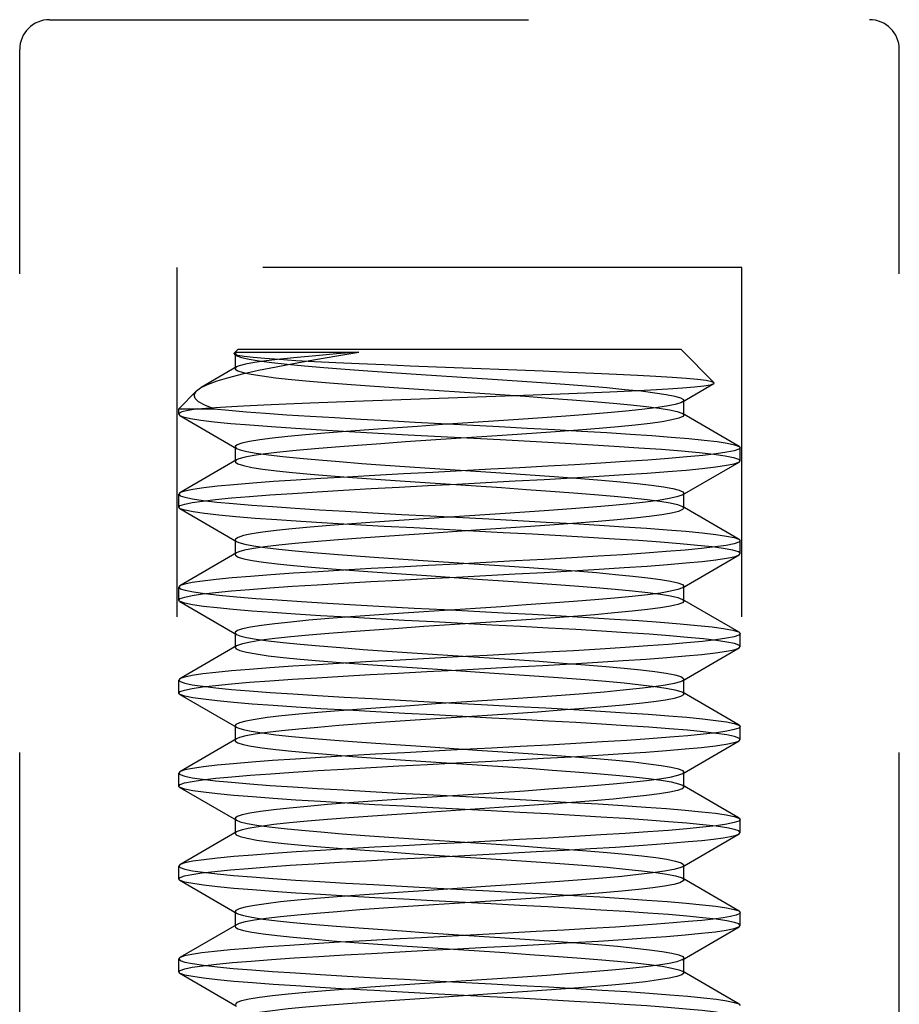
# Model space of a CAD drawing. Header units: inches. Extents: x 0 to 29.3, y 0 to 19.
# Tile 29 of 67: x 12.691 to 12.987, y 11.688 to 12.02. Entities that reach past the tile are written whole.
import ezdxf

# ---------------------------------------------------------------- set-up
doc = ezdxf.new("R2010")
doc.units = ezdxf.units.IN
doc.header["$LTSCALE"] = 1.612069
doc.header["$MEASUREMENT"] = 0
doc.linetypes.add('HIDDEN', pattern=[0.2, 0.1, -0.1])
doc.layers.add('02___PRT_ALL_AXES', color=7, linetype='CONTINUOUS')
doc.layers.add('DEFAULT_2', color=8, linetype='HIDDEN')

msp = doc.modelspace()

# ---------------------------------------------------------------- linework, layer by layer
at = {"layer": '02___PRT_ALL_AXES', "color": 8, "linetype": 'HIDDEN'}
msp.add_line((12.74451, 11.88669), (12.74451, 11.88853), dxfattribs=at)
at = {"layer": 'DEFAULT_2', "color": 8, "linetype": 'HIDDEN'}
for p, q in [((12.70101, 12.01953), (12.97701, 12.01953)), ((12.69101, 11.61153), (12.69101, 12.00953)), ((12.98701, 11.61153), (12.98701, 12.00953)), ((12.93401, 11.93603), (12.74401, 11.93603)), ((12.74401, 11.49603), (12.74401, 11.93603)), ((12.93401, 11.49603), (12.93401, 11.93603)), ((12.76451, 11.90853), (12.76319, 11.9072)), ((12.76332, 11.90685), (12.76319, 11.9072)), ((12.76332, 11.90685), (12.764, 11.90645)), ((12.7639, 11.90753), (12.76351, 11.90702)), ((12.76351, 11.90702), (12.76351, 11.90202)), ((12.7639, 11.90753), (12.80511, 11.90753)), ((12.76451, 11.90853), (12.91351, 11.90853)), ((12.91351, 11.90853), (12.92475, 11.89728)), ((12.764, 11.90259), (12.75207, 11.89566)), ((12.91402, 11.8908), (12.92464, 11.89697)), ((12.92464, 11.89697), (12.92475, 11.89728)), ((12.75049, 11.8945), (12.74451, 11.88853)), ((12.91451, 11.88637), (12.91451, 11.89137)), ((12.74451, 11.88853), (12.75639, 11.88853)), ((12.7449, 11.88624), (12.764, 11.87515)), ((12.93312, 11.87585), (12.91402, 11.88694)), ((12.76351, 11.87572), (12.76351, 11.87072)), ((12.93312, 11.87585), (12.93351, 11.8754)), ((12.93351, 11.87104), (12.93351, 11.8754)), ((12.764, 11.87129), (12.7449, 11.8602)), ((12.91402, 11.8595), (12.93312, 11.87059)), ((12.93312, 11.87059), (12.93351, 11.87104)), ((12.7449, 11.8602), (12.74451, 11.85975)), ((12.74451, 11.85539), (12.74451, 11.85975)), ((12.91451, 11.85507), (12.91451, 11.86007)), ((12.7449, 11.85494), (12.74451, 11.85539)), ((12.7449, 11.85494), (12.764, 11.84385)), ((12.85267, 11.85315), (12.82704, 11.85145)), ((12.93312, 11.84455), (12.91402, 11.85564)), ((12.91402, 11.85564), (12.91451, 11.85507)), ((12.76351, 11.84442), (12.76351, 11.83942)), ((12.93312, 11.84455), (12.93351, 11.8441)), ((12.93351, 11.83974), (12.93351, 11.8441)), ((12.764, 11.83999), (12.7449, 11.8289)), ((12.91402, 11.8282), (12.93312, 11.83929)), ((12.93312, 11.83929), (12.93351, 11.83974)), ((12.7449, 11.8289), (12.74451, 11.82845)), ((12.74451, 11.82409), (12.74451, 11.82845)), ((12.91451, 11.82877), (12.91402, 11.8282)), ((12.91451, 11.82377), (12.91451, 11.82877)), ((12.7449, 11.82364), (12.74451, 11.82409)), ((12.7449, 11.82364), (12.764, 11.81255)), ((12.93312, 11.81325), (12.91402, 11.82434)), ((12.91402, 11.82434), (12.91451, 11.82377)), ((12.76351, 11.81312), (12.76351, 11.80812)), ((12.93351, 11.80844), (12.93351, 11.8128)), ((12.764, 11.80869), (12.7449, 11.7976)), ((12.91402, 11.7969), (12.93312, 11.80799)), ((12.93312, 11.80799), (12.93351, 11.80844)), ((12.7449, 11.7976), (12.74451, 11.79715)), ((12.74451, 11.79279), (12.74451, 11.79715)), ((12.91451, 11.79247), (12.91451, 11.79747)), ((12.93312, 11.78195), (12.91402, 11.79304)), ((12.7449, 11.79234), (12.74451, 11.79279)), ((12.7449, 11.79234), (12.764, 11.78125)), ((12.76351, 11.78182), (12.76351, 11.77682)), ((12.93312, 11.78195), (12.93351, 11.7815)), ((12.93351, 11.77714), (12.93351, 11.7815)), ((12.764, 11.77739), (12.7449, 11.7663)), ((12.91402, 11.7656), (12.93312, 11.77669)), ((12.93312, 11.77669), (12.93351, 11.77714)), ((12.7449, 11.7663), (12.74451, 11.76585)), ((12.74451, 11.76149), (12.74451, 11.76585)), ((12.91451, 11.76617), (12.91402, 11.7656)), ((12.91451, 11.76117), (12.91451, 11.76617)), ((12.7449, 11.76104), (12.74451, 11.76149)), ((12.7449, 11.76104), (12.764, 11.74995)), ((12.93312, 11.75065), (12.91402, 11.76174)), ((12.91402, 11.76174), (12.91451, 11.76117)), ((12.85236, 11.75923), (12.82636, 11.75751)), ((12.85236, 11.75423), (12.82636, 11.75251)), ((12.76351, 11.75052), (12.76351, 11.74552)), ((12.93312, 11.75065), (12.93351, 11.7502)), ((12.93351, 11.74584), (12.93351, 11.7502)), ((12.764, 11.74609), (12.7449, 11.735)), ((12.91402, 11.7343), (12.93312, 11.74539)), ((12.93312, 11.74539), (12.93351, 11.74584)), ((12.82627, 11.73734), (12.85521, 11.73887)), ((12.7449, 11.735), (12.74451, 11.73455)), ((12.74451, 11.73019), (12.74451, 11.73455)), ((12.91451, 11.72987), (12.91451, 11.73487)), ((12.7449, 11.72974), (12.74451, 11.73019)), ((12.93312, 11.71935), (12.91402, 11.73044)), ((12.7449, 11.72974), (12.764, 11.71865)), ((12.76351, 11.71922), (12.76351, 11.71422)), ((12.93312, 11.71935), (12.93351, 11.7189)), ((12.93351, 11.71454), (12.93351, 11.7189)), ((12.764, 11.71479), (12.7449, 11.7037)), ((12.91402, 11.703), (12.93312, 11.71409)), ((12.93312, 11.71409), (12.93351, 11.71454)), ((12.85516, 11.71193), (12.8262, 11.7104)), ((12.7449, 11.7037), (12.74451, 11.70325)), ((12.91451, 11.69857), (12.91451, 11.70357)), ((12.74451, 11.69889), (12.74451, 11.70325)), ((12.7449, 11.69844), (12.74451, 11.69889)), ((12.7449, 11.69844), (12.764, 11.68735)), ((12.93312, 11.68805), (12.91402, 11.69914)), ((12.85171, 11.69659), (12.82571, 11.69486)), ((12.85171, 11.69159), (12.82571, 11.68986)), ((12.93312, 11.68805), (12.93351, 11.6876))]:
    msp.add_line(p, q, dxfattribs=at)
for points in [[(12.75207, 11.89566), (12.75423, 11.89672), (12.75742, 11.8979), (12.76137, 11.89909), (12.76604, 11.90029), (12.77136, 11.90148), (12.77727, 11.90268), (12.78368, 11.90389), (12.79051, 11.9051), (12.79768, 11.90631), (12.80511, 11.90753)], [(12.76319, 11.9072), (12.76329, 11.90728), (12.76345, 11.90736), (12.76365, 11.90745), (12.7639, 11.90753)], [(12.84024, 11.9022), (12.83125, 11.90255), (12.82237, 11.9029), (12.81363, 11.90327), (12.80526, 11.90363), (12.79743, 11.90399), (12.79027, 11.90435), (12.7839, 11.90471), (12.77832, 11.90506), (12.77354, 11.90541), (12.7696, 11.90577), (12.76654, 11.90613), (12.76444, 11.90649), (12.76332, 11.90685)], [(12.76351, 11.90702), (12.76352, 11.90696), (12.764, 11.90645)], [(12.80511, 11.90753), (12.79763, 11.90696), (12.7907, 11.90639), (12.78439, 11.90582), (12.7788, 11.90525), (12.774, 11.90468), (12.77004, 11.90411), (12.76699, 11.90354), (12.76487, 11.90297), (12.764, 11.90259)], [(12.764, 11.90645), (12.76411, 11.90639), (12.76567, 11.90583), (12.76818, 11.90526), (12.7716, 11.90469), (12.77589, 11.90413), (12.781, 11.90356), (12.78685, 11.90299), (12.79338, 11.90243), (12.8005, 11.90186), (12.80812, 11.90129), (12.81613, 11.90073), (12.82444, 11.90016), (12.83294, 11.8996)], [(12.764, 11.90259), (12.76373, 11.9024), (12.76351, 11.90202)], [(12.76351, 11.90202), (12.76357, 11.90183), (12.76439, 11.90126), (12.76619, 11.90069), (12.76894, 11.90012), (12.7726, 11.89955), (12.77713, 11.89898), (12.78247, 11.89841), (12.78855, 11.89784), (12.79529, 11.89727), (12.8026, 11.8967), (12.81038, 11.89613), (12.81854, 11.89556), (12.82697, 11.89499), (12.84418, 11.89385)], [(12.83294, 11.8996), (12.85007, 11.89846), (12.85847, 11.8979), (12.86662, 11.89733), (12.87441, 11.89676), (12.88175, 11.8962), (12.88854, 11.89563), (12.89468, 11.89506), (12.90011, 11.8945), (12.90475, 11.89393), (12.90853, 11.89337), (12.91143, 11.8928), (12.91338, 11.89223), (12.91438, 11.89167), (12.91451, 11.89137)], [(12.92475, 11.89728), (12.92389, 11.89763), (12.92201, 11.89798), (12.91914, 11.89833), (12.91532, 11.89867), (12.91063, 11.89902), (12.90513, 11.89937), (12.89886, 11.89971), (12.89188, 11.90006), (12.88418, 11.90042), (12.87592, 11.90077), (12.86722, 11.90113), (12.85825, 11.90149), (12.84024, 11.9022)], [(12.75049, 11.8945), (12.75186, 11.89554), (12.75207, 11.89566)], [(12.8162, 11.89153), (12.83529, 11.89219), (12.84482, 11.89253), (12.85438, 11.89286), (12.86379, 11.8932), (12.87291, 11.89355), (12.88156, 11.89389), (12.8896, 11.89424), (12.89693, 11.89458), (12.90344, 11.89491), (12.90915, 11.89525), (12.91407, 11.89558), (12.91812, 11.89592), (12.92127, 11.89626), (12.92344, 11.8966), (12.92464, 11.89697)], [(12.75639, 11.88853), (12.75335, 11.88969), (12.75122, 11.89085), (12.75001, 11.89202), (12.74973, 11.89319), (12.75035, 11.89436), (12.75049, 11.8945)], [(12.84418, 11.89385), (12.85274, 11.89328), (12.86112, 11.89271), (12.86922, 11.89214), (12.87691, 11.89157), (12.88412, 11.89101), (12.89073, 11.89044), (12.89667, 11.88987), (12.90185, 11.8893), (12.90622, 11.88873), (12.9097, 11.88816), (12.91227, 11.88759), (12.91387, 11.88702), (12.91402, 11.88694)], [(12.75085, 11.88853), (12.75516, 11.88885), (12.76035, 11.88918), (12.76635, 11.88951), (12.77312, 11.88984), (12.78063, 11.89018), (12.78881, 11.89051), (12.79757, 11.89085), (12.80676, 11.89119), (12.8162, 11.89153)], [(12.91402, 11.8908), (12.91345, 11.89053), (12.91154, 11.88997), (12.90869, 11.8894), (12.90494, 11.88883), (12.90034, 11.88827), (12.89495, 11.8877), (12.88883, 11.88713), (12.88207, 11.88657), (12.87476, 11.886), (12.86698, 11.88544), (12.85885, 11.88487), (12.85045, 11.8843)], [(12.91451, 11.89137), (12.9144, 11.8911), (12.91402, 11.8908)], [(12.75085, 11.88853), (12.74766, 11.88798), (12.74556, 11.88743), (12.74458, 11.88689), (12.74451, 11.88669)], [(12.74451, 11.88669), (12.74474, 11.88634), (12.7449, 11.88624)], [(12.7449, 11.88624), (12.74603, 11.88579), (12.74844, 11.88525), (12.75194, 11.8847), (12.75649, 11.88415), (12.76202, 11.88361), (12.76848, 11.88306), (12.77579, 11.88252), (12.78386, 11.88197), (12.7926, 11.88142), (12.80189, 11.88088), (12.81163, 11.88033), (12.82169, 11.87978), (12.85265, 11.87814)], [(12.75639, 11.88853), (12.76141, 11.88802), (12.76721, 11.88752), (12.77373, 11.88702), (12.78092, 11.88652), (12.78873, 11.88602), (12.79705, 11.88552), (12.80579, 11.88501), (12.81483, 11.88451), (12.82405, 11.88402), (12.85235, 11.88252)], [(12.91451, 11.88637), (12.91414, 11.88588), (12.9128, 11.88531), (12.9105, 11.88474), (12.90726, 11.88417), (12.90314, 11.8836), (12.89817, 11.88303), (12.89243, 11.88246), (12.88599, 11.88189), (12.87894, 11.88132), (12.87137, 11.88075), (12.86338, 11.88018), (12.85506, 11.87961), (12.84654, 11.87904), (12.83792, 11.87847), (12.82931, 11.8779), (12.82083, 11.87733), (12.81259, 11.87676), (12.80469, 11.87619), (12.79724, 11.87562), (12.79034, 11.87505), (12.78407, 11.87449), (12.77852, 11.87392), (12.77376, 11.87335), (12.76985, 11.87278), (12.76685, 11.87221), (12.76479, 11.87164), (12.764, 11.87129)], [(12.91402, 11.88694), (12.9145, 11.88645), (12.91451, 11.88637)], [(12.85045, 11.8843), (12.83334, 11.88317), (12.82483, 11.8826), (12.81651, 11.88204), (12.80848, 11.88147), (12.80084, 11.8809), (12.7937, 11.88034), (12.78714, 11.87977), (12.78125, 11.87921), (12.77611, 11.87864), (12.77177, 11.87807), (12.76831, 11.87751), (12.76576, 11.87694), (12.76416, 11.87637), (12.76352, 11.87581), (12.76351, 11.87572)], [(12.85235, 11.88252), (12.86182, 11.88201), (12.8711, 11.8815), (12.88006, 11.88099), (12.88856, 11.88048), (12.89644, 11.87997), (12.9037, 11.87947), (12.91027, 11.87897), (12.91615, 11.87847), (12.92134, 11.87796), (12.92568, 11.87744), (12.92911, 11.87693), (12.93157, 11.87641), (12.93312, 11.87585)], [(12.76351, 11.87572), (12.76386, 11.87524), (12.764, 11.87515)], [(12.85265, 11.87814), (12.8628, 11.8776), (12.87267, 11.87705), (12.88214, 11.8765), (12.89108, 11.87596), (12.8994, 11.87541), (12.907, 11.87486), (12.91377, 11.87432), (12.91965, 11.87377), (12.92456, 11.87323), (12.92844, 11.87268), (12.93125, 11.87213), (12.93294, 11.87159), (12.93351, 11.87104)], [(12.93351, 11.8754), (12.93301, 11.87489), (12.93149, 11.87437), (12.92896, 11.87385), (12.92544, 11.87333), (12.92094, 11.8728), (12.91554, 11.87228), (12.90936, 11.87176), (12.90244, 11.87124), (12.89481, 11.87072), (12.88658, 11.8702), (12.87787, 11.86969), (12.86874, 11.86917), (12.85927, 11.86865), (12.84957, 11.86813), (12.8398, 11.86762), (12.82999, 11.8671), (12.82017, 11.86658), (12.81052, 11.86605), (12.80119, 11.86552), (12.79231, 11.865), (12.78405, 11.86448), (12.7764, 11.86397), (12.76941, 11.86345), (12.76312, 11.86293), (12.75758, 11.8624), (12.75292, 11.86187), (12.74924, 11.86133), (12.7466, 11.8608), (12.74503, 11.86027), (12.7449, 11.8602)], [(12.764, 11.87515), (12.76517, 11.87467), (12.76743, 11.87411), (12.77062, 11.87354), (12.77469, 11.87297), (12.77959, 11.87241), (12.78525, 11.87184), (12.79162, 11.87128), (12.79859, 11.87071), (12.80609, 11.87014), (12.81401, 11.86958), (12.82225, 11.86901), (12.83071, 11.86844)], [(12.74451, 11.85539), (12.74502, 11.85591), (12.74653, 11.85642), (12.74903, 11.85694), (12.7525, 11.85745), (12.75692, 11.85797), (12.76223, 11.85849), (12.76833, 11.85901), (12.77521, 11.85952), (12.78284, 11.86004), (12.79112, 11.86057), (12.79997, 11.86109), (12.80923, 11.86162), (12.8187, 11.86214), (12.82835, 11.86265), (12.83808, 11.86317), (12.84788, 11.86368), (12.85775, 11.86421), (12.86749, 11.86474), (12.87696, 11.86527), (12.88599, 11.86581), (12.89442, 11.86634), (12.90215, 11.86686), (12.90908, 11.86738), (12.91524, 11.86789), (12.92067, 11.86841), (12.92522, 11.86894), (12.92884, 11.86947), (12.93144, 11.87), (12.933, 11.87052), (12.93312, 11.87059)], [(12.764, 11.87129), (12.76369, 11.87107), (12.76351, 11.87072)], [(12.76351, 11.87072), (12.76359, 11.8705), (12.76446, 11.86993), (12.76631, 11.86936), (12.76911, 11.86879), (12.77283, 11.86822), (12.7774, 11.86765), (12.78279, 11.86708), (12.7889, 11.86651), (12.79568, 11.86594), (12.80301, 11.86537), (12.81082, 11.8648), (12.819, 11.86423), (12.82743, 11.86366), (12.84465, 11.86252)], [(12.83071, 11.86844), (12.84784, 11.86731), (12.85629, 11.86674), (12.86452, 11.86618), (12.87242, 11.86561), (12.87988, 11.86505), (12.88682, 11.86448), (12.89314, 11.86391), (12.89876, 11.86335), (12.90361, 11.86278), (12.90763, 11.86221), (12.91076, 11.86165), (12.91296, 11.86108), (12.91421, 11.86051), (12.91451, 11.86007)], [(12.84465, 11.86252), (12.8532, 11.86195), (12.86157, 11.86138), (12.86965, 11.86081), (12.87732, 11.86024), (12.88449, 11.85967), (12.89107, 11.8591), (12.89697, 11.85853), (12.90211, 11.85797), (12.90643, 11.8574), (12.90987, 11.85683), (12.91238, 11.85626), (12.91402, 11.85564)], [(12.74451, 11.85975), (12.74502, 11.85923), (12.74656, 11.85871), (12.74914, 11.85818), (12.75276, 11.85765), (12.75735, 11.85712), (12.76284, 11.8566), (12.76909, 11.85607), (12.77605, 11.85556), (12.78369, 11.85504), (12.79192, 11.85452), (12.80068, 11.85401), (12.80988, 11.85349), (12.81945, 11.85296), (12.82923, 11.85244)], [(12.91402, 11.8595), (12.91379, 11.85938), (12.91213, 11.85881), (12.90952, 11.85825), (12.906, 11.85768), (12.90162, 11.85712), (12.89643, 11.85655), (12.89049, 11.85598), (12.8839, 11.85542), (12.87672, 11.85485), (12.86906, 11.85428), (12.861, 11.85372), (12.85267, 11.85315)], [(12.91451, 11.86007), (12.91449, 11.85995), (12.91402, 11.8595)], [(12.83379, 11.84784), (12.82367, 11.84838), (12.81364, 11.84892), (12.80383, 11.84946), (12.79443, 11.85001), (12.78562, 11.85056), (12.77752, 11.85109), (12.77025, 11.85162), (12.76378, 11.85215), (12.75806, 11.85269), (12.75325, 11.85323), (12.74943, 11.85377), (12.74669, 11.85432), (12.74505, 11.85486), (12.7449, 11.85494)], [(12.91451, 11.85507), (12.9141, 11.85455), (12.9127, 11.85398), (12.91035, 11.85341), (12.90706, 11.85284), (12.90289, 11.85227), (12.89788, 11.8517), (12.8921, 11.85113), (12.88562, 11.85056), (12.87854, 11.84999), (12.87094, 11.84942), (12.86293, 11.84885), (12.8546, 11.84828), (12.84607, 11.84771), (12.82885, 11.84657)], [(12.82704, 11.85145), (12.81866, 11.85089), (12.81054, 11.85032), (12.80279, 11.84975), (12.79551, 11.84919), (12.78879, 11.84862), (12.78272, 11.84805), (12.77737, 11.84749), (12.77282, 11.84692), (12.76913, 11.84635), (12.76634, 11.84579), (12.76449, 11.84522), (12.76359, 11.84465), (12.76351, 11.84442)], [(12.82923, 11.85244), (12.84883, 11.85141), (12.8586, 11.85089), (12.86817, 11.85036), (12.87736, 11.84984), (12.88612, 11.84933), (12.89435, 11.84881), (12.90199, 11.84829), (12.90895, 11.84777), (12.9152, 11.84725), (12.92068, 11.84673), (12.92527, 11.8462), (12.92888, 11.84567), (12.93147, 11.84514), (12.933, 11.84462), (12.93312, 11.84455)], [(12.82885, 11.84657), (12.82038, 11.846), (12.81215, 11.84543), (12.80427, 11.84486), (12.79685, 11.84429), (12.78998, 11.84372), (12.78375, 11.84315), (12.77824, 11.84258), (12.77353, 11.84201), (12.76967, 11.84145), (12.76671, 11.84088), (12.7647, 11.84031), (12.764, 11.83999)], [(12.9279, 11.84146), (12.92399, 11.842), (12.91911, 11.84253), (12.91332, 11.84306), (12.90668, 11.84359), (12.89928, 11.84412), (12.89117, 11.84465), (12.88239, 11.84519), (12.87312, 11.84573), (12.86354, 11.84626), (12.85373, 11.84679), (12.83379, 11.84784)], [(12.93351, 11.8441), (12.93299, 11.84358), (12.93142, 11.84305), (12.92878, 11.84252), (12.9251, 11.84198), (12.92044, 11.84145), (12.9149, 11.84092), (12.90861, 11.8404), (12.90162, 11.83988), (12.89397, 11.83937), (12.88571, 11.83885), (12.87683, 11.83833), (12.86749, 11.8378), (12.85784, 11.83727), (12.84802, 11.83675), (12.83821, 11.83623), (12.82844, 11.83572), (12.81874, 11.8352), (12.80927, 11.83468), (12.80014, 11.83416), (12.79143, 11.83365), (12.7832, 11.83313), (12.77557, 11.83261), (12.76865, 11.83209), (12.76248, 11.83157), (12.75708, 11.83105), (12.75258, 11.83052), (12.74906, 11.83), (12.74653, 11.82948), (12.74501, 11.82896), (12.7449, 11.8289)], [(12.76351, 11.84442), (12.76368, 11.84409), (12.764, 11.84385)], [(12.764, 11.84385), (12.76473, 11.84352), (12.76675, 11.84296), (12.7697, 11.84239), (12.77354, 11.84182), (12.77823, 11.84126), (12.7837, 11.84069), (12.78989, 11.84012), (12.79671, 11.83956), (12.80408, 11.83899), (12.8119, 11.83842), (12.82007, 11.83786), (12.82848, 11.83729), (12.84561, 11.83616)], [(12.74451, 11.82409), (12.74502, 11.82461), (12.74653, 11.82512), (12.74903, 11.82564), (12.7525, 11.82615), (12.75692, 11.82667), (12.76223, 11.82719), (12.76833, 11.82771), (12.77521, 11.82822), (12.78284, 11.82874), (12.79111, 11.82927), (12.79996, 11.82979), (12.80921, 11.83032), (12.81868, 11.83083), (12.82832, 11.83135), (12.83805, 11.83186), (12.84785, 11.83238), (12.85772, 11.83291), (12.86746, 11.83344), (12.87694, 11.83397), (12.88597, 11.8345), (12.89439, 11.83503), (12.90213, 11.83556), (12.90906, 11.83607), (12.91522, 11.83659), (12.92066, 11.83711), (12.92522, 11.83764), (12.92884, 11.83817), (12.93144, 11.8387), (12.933, 11.83922), (12.93312, 11.83929)], [(12.764, 11.83999), (12.76366, 11.83974), (12.76351, 11.83942)], [(12.76351, 11.83942), (12.76361, 11.83917), (12.76454, 11.8386), (12.76644, 11.83803), (12.76929, 11.83746), (12.77305, 11.83689), (12.77768, 11.83632), (12.7831, 11.83575), (12.78926, 11.83518), (12.79606, 11.83461), (12.80343, 11.83404), (12.81126, 11.83347), (12.81945, 11.8329), (12.8279, 11.83233), (12.84512, 11.83119)], [(12.93351, 11.83974), (12.93335, 11.84003), (12.93288, 11.84031), (12.9321, 11.8406), (12.931, 11.84089), (12.9296, 11.84118), (12.9279, 11.84146)], [(12.84561, 11.83616), (12.8541, 11.83559), (12.8624, 11.83503), (12.87039, 11.83446), (12.87798, 11.83389), (12.88506, 11.83333), (12.89155, 11.83276), (12.89737, 11.83219), (12.90242, 11.83163), (12.90666, 11.83106), (12.91003, 11.83049)], [(12.84512, 11.83119), (12.85367, 11.83062), (12.86202, 11.83005), (12.87008, 11.82948), (12.87772, 11.82891), (12.88487, 11.82834), (12.89141, 11.82777), (12.89727, 11.8272), (12.90237, 11.82663), (12.90664, 11.82606), (12.91003, 11.82549)], [(12.91003, 11.83049), (12.91251, 11.82992), (12.91401, 11.82935), (12.91451, 11.82877)], [(12.74451, 11.82845), (12.74505, 11.82792), (12.7467, 11.82738), (12.74947, 11.82683), (12.75332, 11.82628), (12.75818, 11.82574), (12.76397, 11.8252), (12.7705, 11.82467), (12.77779, 11.82414), (12.78587, 11.8236), (12.79462, 11.82306), (12.80398, 11.82252), (12.81376, 11.82197), (12.82376, 11.82143), (12.83387, 11.8209)], [(12.91402, 11.8282), (12.91251, 11.82762), (12.91004, 11.82705), (12.90662, 11.82647), (12.9023, 11.8259), (12.89714, 11.82532), (12.89121, 11.82475), (12.88458, 11.82417), (12.87735, 11.8236), (12.86961, 11.82302), (12.86146, 11.82245), (12.85301, 11.82187), (12.84438, 11.8213), (12.82702, 11.82015)], [(12.83035, 11.81672), (12.82049, 11.81725), (12.81075, 11.81778), (12.80127, 11.81831), (12.79223, 11.81884), (12.7838, 11.81937), (12.77605, 11.8199), (12.7691, 11.82041), (12.7629, 11.82093), (12.75743, 11.82145), (12.75283, 11.82198), (12.7492, 11.82251), (12.74658, 11.82304), (12.74503, 11.82357), (12.7449, 11.82364)], [(12.91451, 11.82377), (12.91401, 11.8232), (12.91251, 11.82262), (12.91004, 11.82205), (12.90662, 11.82147), (12.9023, 11.8209), (12.89714, 11.82032), (12.89121, 11.81975), (12.88458, 11.81917), (12.87735, 11.8186), (12.86961, 11.81802), (12.86146, 11.81745), (12.85301, 11.81687), (12.84438, 11.8163), (12.82702, 11.81515)], [(12.91003, 11.82549), (12.91251, 11.82492), (12.91402, 11.82434)], [(12.82702, 11.82015), (12.81851, 11.81958), (12.81029, 11.819), (12.80244, 11.81843), (12.79508, 11.81785), (12.7883, 11.81728), (12.7822, 11.8167), (12.77685, 11.81613), (12.77233, 11.81555), (12.7687, 11.81498), (12.766, 11.8144), (12.76427, 11.81383), (12.76354, 11.81325), (12.76351, 11.81312)], [(12.83387, 11.8209), (12.85384, 11.81984), (12.86363, 11.81931), (12.87317, 11.81878), (12.88241, 11.81825), (12.89116, 11.81771), (12.89926, 11.81718), (12.90666, 11.81665), (12.9133, 11.81612), (12.9191, 11.81559), (12.92399, 11.81506), (12.9279, 11.81453)], [(12.93351, 11.80844), (12.93301, 11.80895), (12.9315, 11.80947), (12.929, 11.80998), (12.92554, 11.8105), (12.92111, 11.81102), (12.91579, 11.81154), (12.90968, 11.81206), (12.90281, 11.81257), (12.89519, 11.81309), (12.88694, 11.81361), (12.87813, 11.81414), (12.86892, 11.81466), (12.85949, 11.81518), (12.84988, 11.81569), (12.83035, 11.81672)], [(12.93351, 11.8128), (12.933, 11.81228), (12.93146, 11.81176), (12.92887, 11.81123), (12.92529, 11.81071), (12.92079, 11.81019), (12.91542, 11.80967), (12.90931, 11.80915), (12.90242, 11.80864), (12.89473, 11.80812), (12.88634, 11.80759), (12.87734, 11.80706), (12.8679, 11.80652), (12.85818, 11.80599), (12.84832, 11.80547), (12.83855, 11.80495), (12.82881, 11.80444), (12.81906, 11.80392), (12.80945, 11.80339), (12.80011, 11.80286), (12.79119, 11.80233), (12.78287, 11.80181), (12.77523, 11.80128), (12.76836, 11.80077), (12.76228, 11.80026), (12.75701, 11.79974), (12.7526, 11.79923), (12.74909, 11.79871), (12.74655, 11.79819), (12.74502, 11.79767), (12.7449, 11.7976)], [(12.76351, 11.81312), (12.76381, 11.81268), (12.764, 11.81255)], [(12.82702, 11.81515), (12.81851, 11.81458), (12.81029, 11.814), (12.80244, 11.81343), (12.79508, 11.81285), (12.7883, 11.81228), (12.7822, 11.8117), (12.77685, 11.81113), (12.77233, 11.81055), (12.7687, 11.80998), (12.766, 11.8094), (12.76427, 11.80883), (12.764, 11.80869)], [(12.9279, 11.81453), (12.9296, 11.81424), (12.931, 11.81395), (12.9321, 11.81366), (12.93288, 11.81338), (12.93312, 11.81325)], [(12.93312, 11.81325), (12.93335, 11.81309), (12.93351, 11.8128)], [(12.764, 11.81255), (12.76508, 11.8121), (12.76733, 11.81153), (12.77053, 11.81095), (12.77465, 11.81038), (12.77962, 11.80981), (12.78538, 11.80923), (12.79185, 11.80866), (12.79895, 11.80808), (12.80658, 11.80751), (12.81465, 11.80693), (12.82304, 11.80636), (12.83164, 11.80578)], [(12.74451, 11.79279), (12.74501, 11.7933), (12.74652, 11.79382), (12.74901, 11.79433), (12.75248, 11.79485), (12.75691, 11.79537), (12.76224, 11.79589), (12.76836, 11.79641), (12.77522, 11.79692), (12.78283, 11.79744), (12.79105, 11.79796), (12.79982, 11.79848), (12.80899, 11.799), (12.81839, 11.79952), (12.82799, 11.80003), (12.8377, 11.80055), (12.8475, 11.80106), (12.85736, 11.80159), (12.86709, 11.80212), (12.87657, 11.80265), (12.88561, 11.80318), (12.89404, 11.80371), (12.90181, 11.80424), (12.90879, 11.80475), (12.91503, 11.80527), (12.92054, 11.8058), (12.92516, 11.80633), (12.92882, 11.80686), (12.93144, 11.80739), (12.933, 11.80792), (12.93312, 11.80799)], [(12.764, 11.80869), (12.76354, 11.80825), (12.76351, 11.80812)], [(12.76351, 11.80812), (12.76381, 11.80768), (12.76508, 11.8071), (12.76733, 11.80653), (12.77053, 11.80595), (12.77465, 11.80538), (12.77962, 11.80481), (12.78538, 11.80423), (12.79185, 11.80366), (12.79895, 11.80308), (12.80658, 11.80251), (12.81465, 11.80193), (12.82304, 11.80136), (12.83164, 11.80078)], [(12.83164, 11.80578), (12.84902, 11.80463), (12.85756, 11.80406), (12.86586, 11.80348), (12.87381, 11.80291), (12.88129, 11.80233), (12.88821, 11.80176), (12.89448, 11.80118), (12.9, 11.80061), (12.90472, 11.80004), (12.90856, 11.79946), (12.91148, 11.79889), (12.91344, 11.79831), (12.9144, 11.79774), (12.91451, 11.79747)], [(12.83164, 11.80078), (12.84902, 11.79963), (12.85756, 11.79906), (12.86586, 11.79848), (12.87381, 11.79791), (12.88129, 11.79733), (12.88821, 11.79676), (12.89448, 11.79618), (12.9, 11.79561), (12.90472, 11.79504), (12.90856, 11.79446), (12.91148, 11.79389), (12.91344, 11.79331), (12.91402, 11.79304)], [(12.74451, 11.79715), (12.74502, 11.79663), (12.74655, 11.79611), (12.74909, 11.79559), (12.75261, 11.79507), (12.75703, 11.79456), (12.7623, 11.79404), (12.76838, 11.79353), (12.77525, 11.79301), (12.78289, 11.79249), (12.79122, 11.79197), (12.80015, 11.79144), (12.80952, 11.79091), (12.81915, 11.79038), (12.82893, 11.78986), (12.84845, 11.78883)], [(12.91402, 11.7969), (12.91333, 11.79659), (12.9113, 11.79601), (12.90831, 11.79544), (12.9044, 11.79486), (12.89963, 11.79429), (12.89404, 11.79371), (12.88773, 11.79314), (12.88076, 11.79256), (12.87324, 11.79199), (12.86527, 11.79141), (12.85695, 11.79084), (12.84838, 11.79027), (12.8397, 11.78969), (12.831, 11.78912), (12.82241, 11.78854), (12.81405, 11.78797), (12.80601, 11.78739), (12.79841, 11.78682), (12.79136, 11.78624), (12.78493, 11.78567), (12.77923, 11.78509), (12.77432, 11.78452), (12.77027, 11.78394), (12.76713, 11.78337), (12.76495, 11.78279), (12.76375, 11.78222), (12.76351, 11.78182)], [(12.91451, 11.79747), (12.91437, 11.79716), (12.91402, 11.7969)], [(12.91402, 11.79304), (12.9144, 11.79274), (12.91451, 11.79247)], [(12.83042, 11.78542), (12.82056, 11.78594), (12.81084, 11.78647), (12.80139, 11.787), (12.79239, 11.78753), (12.78399, 11.78806), (12.77626, 11.78858), (12.76928, 11.7891), (12.76303, 11.78962), (12.75751, 11.79015), (12.75288, 11.79068), (12.74922, 11.79121), (12.74659, 11.79174), (12.74503, 11.79227), (12.7449, 11.79234)], [(12.91451, 11.79247), (12.91437, 11.79216), (12.91333, 11.79159), (12.9113, 11.79101), (12.90831, 11.79044), (12.9044, 11.78986), (12.89963, 11.78929), (12.89404, 11.78871), (12.88773, 11.78814), (12.88076, 11.78756), (12.87324, 11.78699), (12.86527, 11.78641), (12.85695, 11.78584), (12.84838, 11.78527), (12.8397, 11.78469), (12.831, 11.78412), (12.82241, 11.78354), (12.81405, 11.78297), (12.80601, 11.78239), (12.79841, 11.78182), (12.79136, 11.78124), (12.78493, 11.78067), (12.77923, 11.78009), (12.77432, 11.77952), (12.77027, 11.77894), (12.76713, 11.77837), (12.76495, 11.77779), (12.764, 11.77739)], [(12.84845, 11.78883), (12.8583, 11.7883), (12.86801, 11.78777), (12.87745, 11.78724), (12.88644, 11.78671), (12.89482, 11.78618), (12.90251, 11.78565), (12.90938, 11.78514), (12.91549, 11.78463), (12.92083, 11.78411), (12.92531, 11.78359), (12.92888, 11.78307), (12.93146, 11.78254), (12.933, 11.78202), (12.93312, 11.78195)], [(12.93351, 11.77714), (12.93301, 11.77765), (12.9315, 11.77817), (12.929, 11.77869), (12.92551, 11.7792), (12.92106, 11.77973), (12.9157, 11.78025), (12.90957, 11.78077), (12.90268, 11.78128), (12.89508, 11.7818), (12.88685, 11.78232), (12.87811, 11.78284), (12.86896, 11.78336), (12.85956, 11.78387), (12.84994, 11.78439), (12.83042, 11.78542)], [(12.93351, 11.7815), (12.933, 11.78098), (12.93149, 11.78047), (12.92898, 11.77995), (12.9255, 11.77943), (12.9211, 11.77892), (12.91583, 11.7784), (12.90974, 11.77789), (12.90288, 11.77737), (12.89527, 11.77685), (12.88701, 11.77633), (12.87817, 11.7758), (12.86893, 11.77528), (12.85946, 11.77476), (12.84983, 11.77425), (12.84011, 11.77373), (12.83033, 11.77322), (12.82047, 11.77269), (12.81073, 11.77216), (12.80126, 11.77163), (12.79223, 11.7711), (12.7838, 11.77057), (12.77605, 11.77004), (12.7691, 11.76953), (12.7629, 11.76901), (12.75743, 11.76849), (12.75283, 11.76796), (12.7492, 11.76743), (12.74658, 11.7669), (12.74503, 11.76637), (12.7449, 11.7663)], [(12.76351, 11.78182), (12.76356, 11.78164), (12.764, 11.78125)], [(12.764, 11.78125), (12.76437, 11.78107), (12.76617, 11.78049), (12.76893, 11.77992), (12.77263, 11.77935), (12.77722, 11.77877), (12.78262, 11.7782), (12.78878, 11.77762), (12.7956, 11.77705), (12.803, 11.77647), (12.81088, 11.7759), (12.81913, 11.77532), (12.82764, 11.77475), (12.84501, 11.7736)], [(12.74451, 11.76149), (12.74501, 11.762), (12.74652, 11.76252), (12.74904, 11.76304), (12.75255, 11.76356), (12.75704, 11.76408), (12.76242, 11.76461), (12.76858, 11.76512), (12.77548, 11.76564), (12.78309, 11.76616), (12.79131, 11.76668), (12.80003, 11.7672), (12.80916, 11.76771), (12.81859, 11.76823), (12.82823, 11.76875), (12.83797, 11.76926), (12.84777, 11.76978), (12.85762, 11.7703), (12.86732, 11.77083), (12.87673, 11.77136), (12.8857, 11.77189), (12.89404, 11.77241), (12.90173, 11.77293), (12.90871, 11.77345), (12.91497, 11.77397), (12.9205, 11.77449), (12.92513, 11.77503), (12.9288, 11.77556), (12.93143, 11.77609), (12.93299, 11.77662), (12.93312, 11.77669)], [(12.764, 11.77739), (12.76375, 11.77722), (12.76351, 11.77682)], [(12.76351, 11.77682), (12.76356, 11.77664), (12.76437, 11.77607), (12.76617, 11.77549), (12.76893, 11.77492), (12.77263, 11.77435), (12.77722, 11.77377), (12.78262, 11.7732), (12.78878, 11.77262), (12.7956, 11.77205), (12.803, 11.77147), (12.81088, 11.7709), (12.81913, 11.77032), (12.82764, 11.76975), (12.84501, 11.7686)], [(12.84501, 11.7736), (12.85364, 11.77302), (12.86207, 11.77245), (12.87019, 11.77187), (12.8779, 11.7713), (12.88509, 11.77072), (12.89167, 11.77015), (12.89755, 11.76958), (12.90265, 11.769), (12.9069, 11.76843), (12.91025, 11.76785), (12.91266, 11.76728), (12.91408, 11.7667), (12.91451, 11.76617)], [(12.84501, 11.7686), (12.85364, 11.76802), (12.86207, 11.76745), (12.87019, 11.76687), (12.8779, 11.7663), (12.88509, 11.76572), (12.89167, 11.76515), (12.89755, 11.76458), (12.90265, 11.764), (12.9069, 11.76343), (12.91025, 11.76285), (12.91266, 11.76228), (12.91402, 11.76174)], [(12.74451, 11.76585), (12.74502, 11.76533), (12.74653, 11.76482), (12.74903, 11.7643), (12.75251, 11.76379), (12.75695, 11.76327), (12.76229, 11.76274), (12.76842, 11.76223), (12.77531, 11.76171), (12.78293, 11.76119), (12.79117, 11.76067), (12.79993, 11.76015), (12.8091, 11.75963), (12.81852, 11.75911), (12.82815, 11.7586), (12.8477, 11.75757)], [(12.91402, 11.7656), (12.91236, 11.76498), (12.90981, 11.7644), (12.90632, 11.76383), (12.90194, 11.76325), (12.89672, 11.76268), (12.89073, 11.7621), (12.88405, 11.76153), (12.87678, 11.76095), (12.869, 11.76038), (12.86083, 11.75981), (12.85236, 11.75923)], [(12.83007, 11.75414), (12.82024, 11.75466), (12.81056, 11.75519), (12.80118, 11.75572), (12.79226, 11.75624), (12.78397, 11.75676), (12.77631, 11.75728), (12.76933, 11.7578), (12.76306, 11.75831), (12.75753, 11.75884), (12.75289, 11.75938), (12.74922, 11.75991), (12.74659, 11.76044), (12.74503, 11.76097), (12.7449, 11.76104)], [(12.91451, 11.76117), (12.91393, 11.76055), (12.91236, 11.75998), (12.90981, 11.7594), (12.90632, 11.75883), (12.90194, 11.75825), (12.89672, 11.75768), (12.89073, 11.7571), (12.88405, 11.75653), (12.87678, 11.75595), (12.869, 11.75538), (12.86083, 11.75481), (12.85236, 11.75423)], [(12.82636, 11.75751), (12.81788, 11.75693), (12.80968, 11.75636), (12.80186, 11.75578), (12.79454, 11.75521), (12.78781, 11.75463), (12.78177, 11.75406), (12.77648, 11.75348), (12.77203, 11.75291), (12.76846, 11.75233), (12.76584, 11.75176), (12.76418, 11.75118), (12.76352, 11.75061), (12.76351, 11.75052)], [(12.8477, 11.75757), (12.85754, 11.75704), (12.86725, 11.75651), (12.87667, 11.75598), (12.88564, 11.75545), (12.89398, 11.75493), (12.90168, 11.75441), (12.90867, 11.7539), (12.91494, 11.75338), (12.92047, 11.75285), (12.92512, 11.75232), (12.92879, 11.75178), (12.93143, 11.75125), (12.93299, 11.75072), (12.93312, 11.75065)], [(12.93351, 11.74584), (12.93301, 11.74635), (12.9315, 11.74687), (12.92896, 11.74739), (12.92542, 11.74792), (12.92091, 11.74844), (12.9155, 11.74897), (12.90932, 11.74948), (12.90241, 11.75), (12.89478, 11.75052), (12.88656, 11.75104), (12.87786, 11.75155), (12.86875, 11.75207), (12.85929, 11.75259), (12.84962, 11.7531), (12.83007, 11.75414)], [(12.93351, 11.7502), (12.93301, 11.74969), (12.93149, 11.74917), (12.92896, 11.74865), (12.92542, 11.74812), (12.9209, 11.7476), (12.91549, 11.74707), (12.9093, 11.74655), (12.90237, 11.74604), (12.89474, 11.74552), (12.88652, 11.745), (12.87781, 11.74448), (12.86869, 11.74397), (12.8592, 11.74345), (12.84948, 11.74293), (12.83971, 11.74241), (12.82991, 11.74189), (12.82009, 11.74137), (12.81046, 11.74085), (12.80115, 11.74032), (12.79229, 11.7398), (12.78404, 11.73928), (12.7764, 11.73877), (12.76941, 11.73825), (12.76312, 11.73773), (12.75758, 11.7372), (12.75292, 11.73667), (12.74924, 11.73613), (12.7466, 11.7356), (12.74503, 11.73507), (12.7449, 11.735)], [(12.76351, 11.75052), (12.76387, 11.75004), (12.764, 11.74995)], [(12.82636, 11.75251), (12.81788, 11.75193), (12.80968, 11.75136), (12.80186, 11.75078), (12.79454, 11.75021), (12.78781, 11.74963), (12.78177, 11.74906), (12.77648, 11.74848), (12.77203, 11.74791), (12.76846, 11.74733), (12.76584, 11.74676), (12.76418, 11.74618), (12.764, 11.74609)], [(12.764, 11.74995), (12.76521, 11.74946), (12.76754, 11.74889), (12.77081, 11.74831), (12.77499, 11.74774), (12.78003, 11.74716), (12.78584, 11.74659), (12.79237, 11.74601), (12.79951, 11.74544), (12.80718, 11.74486), (12.81528, 11.74429), (12.82368, 11.74371), (12.8323, 11.74314)], [(12.764, 11.74609), (12.76352, 11.74561), (12.76351, 11.74552)], [(12.76351, 11.74552), (12.76387, 11.74504), (12.76521, 11.74446), (12.76754, 11.74389), (12.77081, 11.74331), (12.77499, 11.74274), (12.78003, 11.74216), (12.78584, 11.74159), (12.79237, 11.74101), (12.79951, 11.74044), (12.80718, 11.73986), (12.81528, 11.73929), (12.82368, 11.73871), (12.8323, 11.73814)], [(12.8323, 11.74314), (12.84967, 11.74199), (12.8582, 11.74141), (12.86648, 11.74084), (12.87439, 11.74027), (12.88184, 11.73969), (12.88871, 11.73912), (12.89492, 11.73854), (12.90039, 11.73797), (12.90504, 11.73739), (12.90882, 11.73682), (12.91166, 11.73624), (12.91355, 11.73567), (12.91444, 11.73509), (12.91451, 11.73487)], [(12.89935, 11.74146), (12.90536, 11.74189), (12.91093, 11.74232), (12.91601, 11.74276), (12.92053, 11.7432), (12.92445, 11.74364), (12.92771, 11.74408), (12.93026, 11.74453), (12.93207, 11.74497), (12.93312, 11.74539)], [(12.85521, 11.73887), (12.86481, 11.73939), (12.87418, 11.73991), (12.88315, 11.74044), (12.89156, 11.74095), (12.89935, 11.74146)], [(12.74451, 11.73019), (12.745, 11.7307), (12.74646, 11.7312), (12.74891, 11.73172), (12.75233, 11.73223), (12.75669, 11.73275), (12.76193, 11.73326), (12.76793, 11.73377), (12.77465, 11.73428), (12.78208, 11.73479), (12.7901, 11.7353), (12.79862, 11.73581), (12.80755, 11.73632), (12.8168, 11.73683), (12.82627, 11.73734)], [(12.8323, 11.73814), (12.84967, 11.73699), (12.8582, 11.73641), (12.86648, 11.73584), (12.87439, 11.73527), (12.88184, 11.73469), (12.88871, 11.73412), (12.89492, 11.73354), (12.90039, 11.73297), (12.90504, 11.73239), (12.90882, 11.73182), (12.91166, 11.73124), (12.91355, 11.73067), (12.91402, 11.73044)], [(12.74451, 11.73455), (12.74502, 11.73403), (12.74656, 11.73351), (12.74917, 11.73298), (12.7528, 11.73245), (12.75741, 11.73192), (12.76291, 11.73139), (12.76917, 11.73087), (12.77614, 11.73035), (12.78378, 11.72983), (12.79201, 11.72932), (12.80079, 11.7288), (12.81002, 11.72828), (12.8196, 11.72776), (12.82939, 11.72723)], [(12.91402, 11.7343), (12.91321, 11.73394), (12.91111, 11.73337), (12.90805, 11.73279), (12.90407, 11.73222), (12.89923, 11.73164), (12.89359, 11.73107), (12.88722, 11.73049)], [(12.91451, 11.73487), (12.91432, 11.73452), (12.91402, 11.7343)], [(12.88722, 11.73049), (12.88021, 11.72992), (12.87265, 11.72935), (12.86465, 11.72877), (12.8563, 11.7282), (12.84773, 11.72762)], [(12.91451, 11.72987), (12.91432, 11.72952), (12.91321, 11.72894), (12.91111, 11.72837), (12.90805, 11.72779), (12.90407, 11.72722), (12.89923, 11.72664), (12.89359, 11.72607), (12.88722, 11.72549)], [(12.91402, 11.73044), (12.91444, 11.73009), (12.91451, 11.72987)], [(12.83004, 11.72284), (12.82021, 11.72336), (12.81054, 11.72389), (12.80117, 11.72442), (12.79225, 11.72494), (12.78396, 11.72546), (12.77631, 11.72598), (12.76933, 11.7265), (12.76306, 11.72701), (12.75754, 11.72754), (12.75289, 11.72808), (12.74922, 11.72861), (12.74659, 11.72914), (12.74503, 11.72967), (12.7449, 11.72974)], [(12.84773, 11.72762), (12.83035, 11.72647), (12.82177, 11.7259), (12.81342, 11.72532), (12.80542, 11.72475), (12.79786, 11.72417), (12.79084, 11.7236), (12.78447, 11.72302), (12.77882, 11.72245), (12.77398, 11.72187), (12.76999, 11.7213), (12.76693, 11.72072), (12.76482, 11.72015), (12.7637, 11.71958), (12.76351, 11.71922)], [(12.82939, 11.72723), (12.84899, 11.7262), (12.85875, 11.72568), (12.8683, 11.72516), (12.87747, 11.72464), (12.88621, 11.72412), (12.89444, 11.7236), (12.90208, 11.72309), (12.90903, 11.72257), (12.91527, 11.72205), (12.92073, 11.72152), (12.9253, 11.72099), (12.9289, 11.72046), (12.93147, 11.71994), (12.93301, 11.71942), (12.93312, 11.71935)], [(12.88722, 11.72549), (12.88021, 11.72492), (12.87265, 11.72435), (12.86465, 11.72377), (12.8563, 11.7232), (12.84773, 11.72262)], [(12.84773, 11.72262), (12.83035, 11.72147), (12.82177, 11.7209), (12.81342, 11.72032), (12.80542, 11.71975), (12.79786, 11.71917), (12.79084, 11.7186), (12.78447, 11.71802), (12.77882, 11.71745), (12.77398, 11.71687), (12.76999, 11.7163), (12.76693, 11.71572), (12.76482, 11.71515), (12.764, 11.71479)], [(12.93351, 11.71454), (12.93301, 11.71505), (12.9315, 11.71557), (12.92896, 11.71609), (12.92541, 11.71662), (12.9209, 11.71714), (12.91548, 11.71767), (12.9093, 11.71819), (12.90239, 11.7187), (12.89476, 11.71922), (12.88654, 11.71974), (12.87784, 11.72026), (12.86873, 11.72077), (12.85927, 11.72129), (12.84959, 11.72181), (12.83004, 11.72284)], [(12.76351, 11.71922), (12.76358, 11.719), (12.764, 11.71865)], [(12.764, 11.71865), (12.76447, 11.71843), (12.76634, 11.71785), (12.76918, 11.71728), (12.77295, 11.7167), (12.7776, 11.71613), (12.78306, 11.71555), (12.78927, 11.71498), (12.79614, 11.7144), (12.80358, 11.71383), (12.81149, 11.71325), (12.81977, 11.71268), (12.8283, 11.7121), (12.84567, 11.71095)], [(12.93351, 11.7189), (12.93315, 11.71847), (12.93207, 11.71803), (12.93026, 11.71759), (12.92771, 11.71715), (12.92445, 11.7167), (12.92053, 11.71626), (12.91601, 11.71582), (12.91093, 11.71538), (12.90536, 11.71495), (12.89935, 11.71453)], [(12.74451, 11.69889), (12.74501, 11.6994), (12.74653, 11.69992), (12.74909, 11.70045), (12.75267, 11.70097), (12.75721, 11.7015), (12.76265, 11.70203), (12.76885, 11.70255), (12.77578, 11.70306), (12.7834, 11.70358), (12.79162, 11.7041), (12.80031, 11.70461), (12.80943, 11.70513), (12.81891, 11.70565), (12.82861, 11.70617), (12.83837, 11.70668), (12.84817, 11.7072), (12.85798, 11.70772), (12.86762, 11.70825), (12.87696, 11.70877), (12.88583, 11.7093), (12.89408, 11.70981), (12.90172, 11.71033), (12.90869, 11.71084), (12.91496, 11.71136), (12.92049, 11.71189), (12.92513, 11.71243), (12.9288, 11.71296), (12.93143, 11.71349), (12.93299, 11.71402), (12.93312, 11.71409)], [(12.764, 11.71479), (12.7637, 11.71458), (12.76351, 11.71422)], [(12.76351, 11.71422), (12.76358, 11.714), (12.76447, 11.71343), (12.76634, 11.71285), (12.76918, 11.71228), (12.77295, 11.7117), (12.7776, 11.71113), (12.78306, 11.71055), (12.78927, 11.70998), (12.79614, 11.7094), (12.80358, 11.70883), (12.81149, 11.70825), (12.81977, 11.70768), (12.8283, 11.7071), (12.84567, 11.70595)], [(12.89935, 11.71453), (12.89155, 11.71401), (12.88313, 11.7135), (12.87415, 11.71297), (12.86477, 11.71245), (12.85516, 11.71193)], [(12.8262, 11.7104), (12.81674, 11.70989), (12.8075, 11.70938), (12.79852, 11.70887), (12.78995, 11.70836), (12.78191, 11.70784), (12.77448, 11.70733), (12.76777, 11.70682), (12.7618, 11.70631), (12.7566, 11.7058), (12.75228, 11.70528), (12.7489, 11.70478), (12.74647, 11.70427), (12.745, 11.70376), (12.7449, 11.7037)], [(12.84567, 11.71095), (12.85429, 11.71038), (12.8627, 11.70981), (12.87079, 11.70923), (12.87846, 11.70866), (12.88561, 11.70808), (12.89214, 11.70751), (12.89796, 11.70693), (12.903, 11.70636), (12.90719, 11.70578), (12.91047, 11.70521), (12.9128, 11.70463), (12.91415, 11.70406), (12.91451, 11.70357)], [(12.84567, 11.70595), (12.85429, 11.70538), (12.8627, 11.70481), (12.87079, 11.70423), (12.87846, 11.70366), (12.88561, 11.70308), (12.89214, 11.70251), (12.89796, 11.70193), (12.903, 11.70136), (12.90719, 11.70078), (12.91047, 11.70021), (12.9128, 11.69963), (12.91402, 11.69914)], [(12.91451, 11.70357), (12.9145, 11.70348), (12.91402, 11.703)], [(12.74451, 11.70325), (12.74503, 11.70273), (12.74658, 11.70221), (12.74919, 11.70168), (12.75283, 11.70114), (12.75742, 11.70062), (12.76289, 11.70009), (12.76909, 11.69957), (12.77604, 11.69906), (12.78379, 11.69853), (12.79222, 11.69801), (12.80125, 11.69747), (12.81071, 11.69694), (12.82045, 11.69641), (12.83031, 11.69588)], [(12.91402, 11.703), (12.91385, 11.70291), (12.9122, 11.70233), (12.90958, 11.70176), (12.90602, 11.70118), (12.90157, 11.70061), (12.89629, 11.70004), (12.89025, 11.69946), (12.88352, 11.69889), (12.87621, 11.69831), (12.86839, 11.69774), (12.86019, 11.69716), (12.85171, 11.69659)], [(12.82965, 11.69156), (12.81986, 11.69208), (12.81025, 11.69261), (12.80096, 11.69313), (12.79213, 11.69365), (12.78391, 11.69417), (12.77629, 11.69468), (12.76932, 11.6952), (12.76305, 11.69572), (12.75753, 11.69624), (12.75289, 11.69678), (12.74922, 11.69731), (12.74659, 11.69784), (12.74503, 11.69837), (12.7449, 11.69844)], [(12.91451, 11.69857), (12.9145, 11.69848), (12.91385, 11.69791), (12.9122, 11.69733), (12.90958, 11.69676), (12.90602, 11.69618), (12.90157, 11.69561), (12.89629, 11.69504), (12.89025, 11.69446), (12.88352, 11.69389), (12.87621, 11.69331), (12.86839, 11.69274), (12.86019, 11.69216), (12.85171, 11.69159)], [(12.91402, 11.69914), (12.91415, 11.69906), (12.91451, 11.69857)], [(12.82571, 11.69486), (12.81724, 11.69429), (12.80907, 11.69371), (12.80129, 11.69314), (12.79401, 11.69256), (12.78733, 11.69199), (12.78134, 11.69141), (12.77611, 11.69084), (12.77172, 11.69027), (12.76823, 11.68969), (12.76568, 11.68912), (12.7641, 11.68854), (12.76351, 11.68792)], [(12.83031, 11.69588), (12.84981, 11.69485), (12.85945, 11.69434), (12.86892, 11.69382), (12.87816, 11.6933), (12.887, 11.69277), (12.89527, 11.69225), (12.90288, 11.69173), (12.90974, 11.69121), (12.91583, 11.6907), (12.9211, 11.69018), (12.9255, 11.68967), (12.92898, 11.68915), (12.93149, 11.68863), (12.933, 11.68812), (12.93312, 11.68805)], [(12.93351, 11.68324), (12.93301, 11.68376), (12.93147, 11.68428), (12.9289, 11.6848), (12.92529, 11.68533), (12.92072, 11.68586), (12.91526, 11.68639), (12.90904, 11.68691), (12.9021, 11.68742), (12.89448, 11.68794), (12.88627, 11.68846), (12.87757, 11.68897), (12.86844, 11.68949), (12.85893, 11.69001), (12.84921, 11.69053), (12.82965, 11.69156)], [(12.82571, 11.68986), (12.81724, 11.68929), (12.80907, 11.68871), (12.80129, 11.68814), (12.79401, 11.68756), (12.78733, 11.68699), (12.78134, 11.68641), (12.77611, 11.68584), (12.77172, 11.68527), (12.76823, 11.68469), (12.76568, 11.68412), (12.764, 11.68349)]]:
    msp.add_lwpolyline(points, dxfattribs=at)
for centre, start, end in [((12.70101, 12.00953), 90, 180), ((12.97701, 12.00953), 0, 90)]:
    msp.add_arc(centre, 0.01, start, end, dxfattribs=at)

doc.saveas('drawing.dxf')
